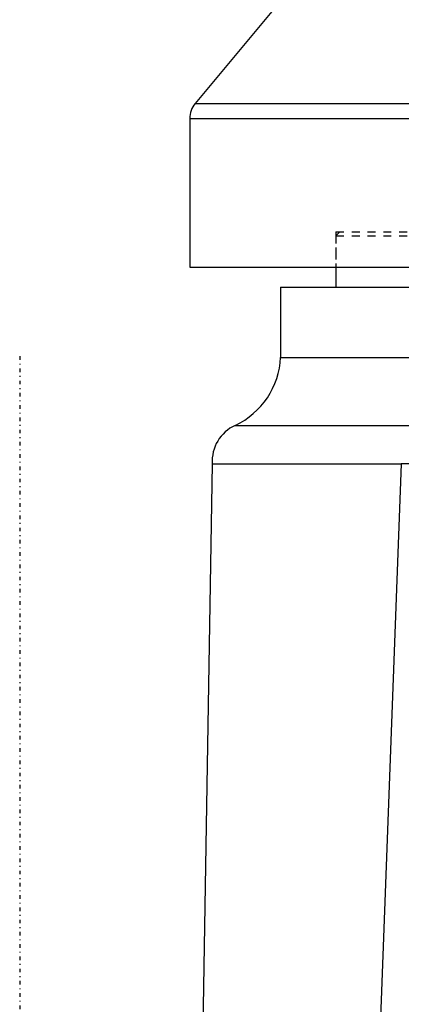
# Model space of a CAD drawing. Extents: x -128 to 128, y -5 to 906.
# Tile 2 of 22: x -115 to -67, y 106 to 230. Entities that reach past the tile are written whole.
import ezdxf

# ---------------------------------------------------------------- set-up
doc = ezdxf.new("R2010")
doc.units = 0
doc.linetypes.add('CENTER', pattern=[1.5, 0.45, -0.5, 0.05, -0.5])
doc.linetypes.add('DASHED', pattern=[2, 1, -1])
for name, color, linetype in [('AM_0', 7, 'CONTINUOUS'), ('AM_3', 7, 'DASHED'), ('AM_7', 7, 'CENTER')]:
    doc.layers.add(name, color=color, linetype=linetype)

msp = doc.modelspace()

# ---------------------------------------------------------------- linework, layer by layer
at = {"layer": 'AM_0', "color": 7, "linetype": 'CONTINUOUS'}
for p, q in [((-51.86, 269), (-92.81, 219.73)), ((-92.81, 219.73), (-44.07, 219.73)), ((-93.5, 217.82), (-93.5, 199)), ((-93.5, 217.82), (-32.52, 217.82)), ((-93.5, 199), (93.5, 199)), ((-75, 199), (-75, 196.5)), ((-82, 196.5), (-82, 187.6)), ((-82, 196.5), (82, 196.5)), ((-82, 187.6), (-15, 187.6)), ((-87.75, 179), (87.75, 179)), ((-90.65, 174.12), (-93.35, 14)), ((-90.65, 174.12), (-66.74, 174.12)), ((-66.74, 174.12), (-72.75, 14)), ((-66.74, 174.12), (-66.74, 174.14)), ((-64.14, 174.14), (-66.74, 174.14))]:
    msp.add_line(p, q, dxfattribs=at)
for centre, radius, start, end in [((-90.5, 217.82), 3, 140.2697, 180), ((-91.99, 188.06), 10, 295.0846, 357.3817), ((-85.66, 174.46), 5, 114.6951, 183.8105)]:
    msp.add_arc(centre, radius, start, end, dxfattribs=at)
at = {"layer": 'AM_3', "color": 6, "linetype": 'DASHED'}
for p, q in [((-75, 203.5), (-75, 199)), ((-75, 203.5), (75, 203.5)), ((-74.5, 203.5), (-75, 203)), ((-75, 203), (-75, 199)), ((-75, 203), (75, 203)), ((66.74, 174.12), (-66.74, 174.12))]:
    msp.add_line(p, q, dxfattribs=at)
at = {"layer": 'AM_7', "color": 4, "linetype": 'CENTER'}
msp.add_line((-115, 187.75), (-115, -4.75), dxfattribs=at)

doc.saveas('drawing.dxf')
